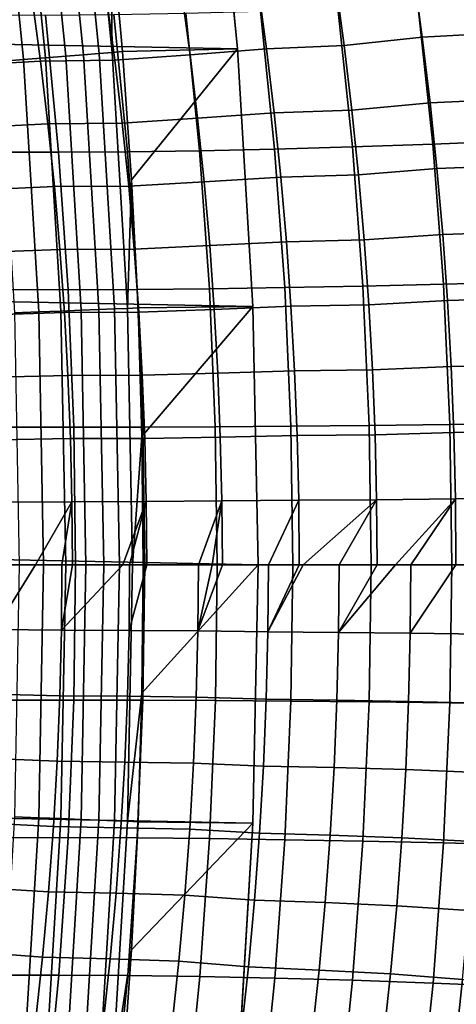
# Model space of a CAD drawing. Header units: metres. Extents: x -32 to 117, y -314 to 32.
# Tile 198 of 256: x 31.31 to 33.49, y -2.2 to 2.73. Entities that reach past the tile are written whole.
import ezdxf

# ---------------------------------------------------------------- set-up
doc = ezdxf.new("R2010")
doc.units = ezdxf.units.M
doc.layers.add('solid_24_501_064_XXX', color=7, linetype='CONTINUOUS')

msp = doc.modelspace()

# ---------------------------------------------------------------- linework, layer by layer
at = {"layer": 'solid_24_501_064_XXX'}
for points in [[(-32.089672, 5.148039, -303.5), (32.269005, 3.867984, -303.5), (32.397263, 2.582068, -303.5), (-32.269005, 3.867984, -303.5)], [(-32.269005, 3.867984, -303.5), (32.397263, 2.582068, -303.5), (32.474281, 1.29249, -303.5), (-32.397263, 2.582068, -303.5)], [(31.639874, 3.841776, -301.181946), (31.768906, 2.564651, -301.181946), (31.762997, 3.209128, -301.352966), (31.691935, 3.84809, -301.352966)], [(31.762997, 3.209128, -301.352966), (31.821178, 2.568865, -301.352966), (32.397263, 2.582068, -303.5), (32.269005, 3.867984, -303.5)], [(31.435703, 2.537752, -300.538208), (31.308023, 3.801482, -300.538208), (31.197149, 3.78802, -300.394562), (31.324375, 2.528765, -300.394562)], [(31.536322, 2.545875, -300.689575), (31.408234, 3.81365, -300.689575), (31.308023, 3.801482, -300.538208), (31.435703, 2.537752, -300.538208)], [(31.6257, 2.553091, -300.8479), (31.49725, 3.824459, -300.8479), (31.408234, 3.81365, -300.689575), (31.536322, 2.545875, -300.689575)], [(31.703365, 2.55936, -301.012299), (31.5746, 3.83385, -301.012299), (31.49725, 3.824459, -300.8479), (31.6257, 2.553091, -300.8479)], [(31.768906, 2.564651, -301.181946), (31.639874, 3.841776, -301.181946), (31.5746, 3.83385, -301.012299), (31.703365, 2.55936, -301.012299)], [(31.324375, 2.528765, -300.394562), (31.197149, 3.78802, -300.394562), (31.076197, 3.773334, -300.25943), (31.202932, 2.518961, -300.25943)], [(31.768906, 2.564651, -301.181946), (31.821178, 2.568865, -301.352966), (31.762997, 3.209128, -301.352966)], [(32.931782, 2.598713, 80.113564), (33.323017, 2.641392, 80.024956), (33.27858, 2.969142, 79.992271), (32.888264, 2.921306, 80.082077)], [(33.27858, 2.969142, 79.992271), (33.323017, 2.641392, 80.024956), (33.720818, 2.662088, 79.957092), (33.676266, 2.992314, 79.923775)], [(32.498325, 2.903733, 80.187263), (32.541759, 2.583, 80.218185), (32.931782, 2.598713, 80.113564), (32.888264, 2.921306, 80.082077)], [(31.782427, 2.525253, 80.48436), (32.159115, 2.552572, 80.342422), (32.116329, 2.869648, 80.312431), (31.740257, 2.839054, 80.455246)], [(32.159115, 2.552572, 80.342422), (32.541759, 2.583, 80.218185), (32.498325, 2.903733, 80.187263), (32.116329, 2.869648, 80.312431)], [(31.047749, 2.499886, 80.818436), (31.40996, 2.521404, 80.64196), (31.367695, 2.834809, 80.613197), (31.006052, 2.81073, 80.790443)], [(31.367695, 2.834809, 80.613197), (31.40996, 2.521404, 80.64196), (31.782427, 2.525253, 80.48436), (31.740257, 2.839054, 80.455246)], [(33.713505, 2.825863, 23.3538), (33.790245, 2.121524, 23.288897), (33.375805, 2.104936, 23.081608), (33.301205, 2.804002, 23.146233)], [(32.137772, 2.760787, 22.396002), (32.206863, 2.072136, 22.33073), (31.845791, 2.066963, 22.03986), (31.778187, 2.753976, 22.105822)], [(32.512199, 2.771417, 22.666641), (32.582962, 2.080206, 22.601828), (32.206863, 2.072136, 22.33073), (32.137772, 2.760787, 22.396002)], [(32.900383, 2.785836, 22.91696), (32.972984, 2.09115, 22.852362), (32.582962, 2.080206, 22.601828), (32.512199, 2.771417, 22.666641)], [(33.301205, 2.804002, 23.146233), (33.375805, 2.104936, 23.081608), (32.972984, 2.09115, 22.852362), (32.900383, 2.785836, 22.91696)], [(31.434477, 2.751004, 21.796938), (31.500788, 2.064703, 21.730061), (31.172861, 2.065361, 21.402235), (31.107637, 2.75188, 21.470243)], [(31.778187, 2.753976, 22.105822), (31.845791, 2.066963, 22.03986), (31.500788, 2.064703, 21.730061), (31.434477, 2.751004, 21.796938)], [(33.323017, 2.641392, 80.024956), (33.362305, 2.312837, 80.053833), (33.760208, 2.331022, 79.986542), (33.720818, 2.662088, 79.957092)], [(32.970257, 2.275372, 80.14138), (33.362305, 2.312837, 80.053833), (33.323017, 2.641392, 80.024956), (32.931782, 2.598713, 80.113564)], [(-32.397263, 2.582068, -303.5), (32.474281, 1.29249, -303.5), (32.5, 0, -303.5), (-32.474281, 1.29249, -303.5)], [(31.846409, 1.283366, -301.181946), (31.768906, 2.564651, -301.181946), (31.703365, 2.55936, -301.012299), (31.78071, 1.280719, -301.012299)], [(31.768906, 2.564651, -301.181946), (31.846409, 1.283366, -301.181946), (31.866455, 1.92756, -301.352966), (31.821178, 2.568865, -301.352966)], [(31.821178, 2.568865, -301.352966), (31.866455, 1.92756, -301.352966), (32.397263, 2.582068, -303.5)], [(31.866455, 1.92756, -301.352966), (31.898809, 1.285474, -301.352966), (32.474281, 1.29249, -303.5), (32.397263, 2.582068, -303.5)], [(32.196938, 2.234826, 80.368912), (32.580158, 2.261551, 80.245499), (32.541759, 2.583, 80.218185), (32.159115, 2.552572, 80.342422)], [(32.541759, 2.583, 80.218185), (32.580158, 2.261551, 80.245499), (32.970257, 2.275372, 80.14138), (32.931782, 2.598713, 80.113564)], [(31.084606, 2.188484, 80.843147), (31.447319, 2.2074, 80.667358), (31.40996, 2.521404, 80.64196), (31.047749, 2.499886, 80.818436)], [(31.400795, 1.265409, -300.394562), (31.324375, 2.528765, -300.394562), (31.202932, 2.518961, -300.25943), (31.279055, 1.260503, -300.25943)], [(31.512394, 1.269906, -300.538208), (31.435703, 2.537752, -300.538208), (31.324375, 2.528765, -300.394562), (31.400795, 1.265409, -300.394562)], [(31.40996, 2.521404, 80.64196), (31.447319, 2.2074, 80.667358), (31.819702, 2.210827, 80.510078), (31.782427, 2.525253, 80.48436)], [(31.613258, 1.273971, -300.689575), (31.536322, 2.545875, -300.689575), (31.435703, 2.537752, -300.538208), (31.512394, 1.269906, -300.538208)], [(31.702854, 1.277581, -300.8479), (31.6257, 2.553091, -300.8479), (31.536322, 2.545875, -300.689575), (31.613258, 1.273971, -300.689575)], [(31.78071, 1.280719, -301.012299), (31.703365, 2.55936, -301.012299), (31.6257, 2.553091, -300.8479), (31.702854, 1.277581, -300.8479)], [(31.819702, 2.210827, 80.510078), (32.196938, 2.234826, 80.368912), (32.159115, 2.552572, 80.342422), (31.782427, 2.525253, 80.48436)], [(33.362305, 2.312837, 80.053833), (33.39642, 1.983592, 80.078911), (33.794415, 1.999236, 80.012108), (33.760208, 2.331022, 79.986542)], [(32.580158, 2.261551, 80.245499), (32.613495, 1.93949, 80.269211), (33.003662, 1.95139, 80.165527), (32.970257, 2.275372, 80.14138)], [(33.003662, 1.95139, 80.165527), (33.39642, 1.983592, 80.078911), (33.362305, 2.312837, 80.053833), (32.970257, 2.275372, 80.14138)], [(31.852066, 1.895867, 80.532387), (32.229774, 1.916509, 80.391899), (32.196938, 2.234826, 80.368912), (31.819702, 2.210827, 80.510078)], [(32.229774, 1.916509, 80.391899), (32.613495, 1.93949, 80.269211), (32.580158, 2.261551, 80.245499), (32.196938, 2.234826, 80.368912)], [(31.116602, 1.876607, 80.864586), (31.479753, 1.892886, 80.689392), (31.447319, 2.2074, 80.667358), (31.084606, 2.188484, 80.843147)], [(31.447319, 2.2074, 80.667358), (31.479753, 1.892886, 80.689392), (31.852066, 1.895867, 80.532387), (31.819702, 2.210827, 80.510078)], [(33.790245, 2.121524, 23.288897), (33.845131, 1.415098, 23.242481), (33.429138, 1.40395, 23.035393), (33.375805, 2.104936, 23.081608)], [(32.206863, 2.072136, 22.33073), (32.256222, 1.381901, 22.284044), (31.894077, 1.378423, 21.992674), (31.845791, 2.066963, 22.03986)], [(32.582962, 2.080206, 22.601828), (32.633522, 1.387327, 22.555475), (32.256222, 1.381901, 22.284044), (32.206863, 2.072136, 22.33073)], [(32.972984, 2.09115, 22.852362), (33.024876, 1.394683, 22.806168), (32.633522, 1.387327, 22.555475), (32.582962, 2.080206, 22.601828)], [(33.375805, 2.104936, 23.081608), (33.429138, 1.40395, 23.035393), (33.024876, 1.394683, 22.806168), (32.972984, 2.09115, 22.852362)], [(31.500788, 2.064703, 21.730061), (31.548145, 1.376901, 21.682209), (31.219437, 1.377341, 21.353561), (31.172861, 2.065361, 21.402235)], [(31.845791, 2.066963, 22.03986), (31.894077, 1.378423, 21.992674), (31.548145, 1.376901, 21.682209), (31.500788, 2.064703, 21.730061)], [(33.031982, 1.626873, 80.185997), (33.425343, 1.653771, 80.100166), (33.39642, 1.983592, 80.078911), (33.003662, 1.95139, 80.165527)], [(33.39642, 1.983592, 80.078911), (33.425343, 1.653771, 80.100166), (33.823414, 1.666847, 80.033783), (33.794415, 1.999236, 80.012108)], [(31.846409, 1.283366, -301.181946), (31.898809, 1.285474, -301.352966), (31.866455, 1.92756, -301.352966)], [(32.25761, 1.597716, 80.411377), (32.641758, 1.616919, 80.289307), (32.613495, 1.93949, 80.269211), (32.229774, 1.916509, 80.391899)], [(32.613495, 1.93949, 80.269211), (32.641758, 1.616919, 80.289307), (33.031982, 1.626873, 80.185997), (33.003662, 1.95139, 80.165527)], [(31.143717, 1.564339, 80.882751), (31.507242, 1.57795, 80.708069), (31.479753, 1.892886, 80.689392), (31.116602, 1.876607, 80.864586)], [(31.479753, 1.892886, 80.689392), (31.507242, 1.57795, 80.708069), (31.879496, 1.580466, 80.551292), (31.852066, 1.895867, 80.532387)], [(31.879496, 1.580466, 80.551292), (32.25761, 1.597716, 80.411377), (32.229774, 1.916509, 80.391899), (31.852066, 1.895867, 80.532387)], [(32.641758, 1.616919, 80.289307), (32.664921, 1.293941, 80.305786), (33.055199, 1.301929, 80.202774), (33.031982, 1.626873, 80.185997)], [(33.055199, 1.301929, 80.202774), (33.449055, 1.323488, 80.117592), (33.425343, 1.653771, 80.100166), (33.031982, 1.626873, 80.185997)], [(33.425343, 1.653771, 80.100166), (33.449055, 1.323488, 80.117592), (33.847191, 1.333974, 80.051552), (33.823414, 1.666847, 80.033783)], [(31.165936, 1.251761, 80.897636), (31.52977, 1.26268, 80.723373), (31.507242, 1.57795, 80.708069), (31.143717, 1.564339, 80.882751)], [(31.507242, 1.57795, 80.708069), (31.52977, 1.26268, 80.723373), (31.901976, 1.264713, 80.566795), (31.879496, 1.580466, 80.551292)], [(31.901976, 1.264713, 80.566795), (32.280422, 1.278545, 80.427353), (32.25761, 1.597716, 80.411377), (31.879496, 1.580466, 80.551292)], [(32.280422, 1.278545, 80.427353), (32.664921, 1.293941, 80.305786), (32.641758, 1.616919, 80.289307), (32.25761, 1.597716, 80.411377)], [(32.256222, 1.381901, 22.284044), (32.285751, 0.690737, 22.255911), (31.922955, 0.68899, 21.964224), (31.894077, 1.378423, 21.992674)], [(32.633522, 1.387327, 22.555475), (32.663788, 0.693462, 22.527554), (32.285751, 0.690737, 22.255911), (32.256222, 1.381901, 22.284044)], [(33.024876, 1.394683, 22.806168), (33.055954, 0.697156, 22.778353), (32.663788, 0.693462, 22.527554), (32.633522, 1.387327, 22.555475)], [(33.429138, 1.40395, 23.035393), (33.461098, 0.701809, 23.007574), (33.055954, 0.697156, 22.778353), (33.024876, 1.394683, 22.806168)], [(33.845131, 1.415098, 23.242481), (33.878036, 0.707408, 23.214548), (33.461098, 0.701809, 23.007574), (33.429138, 1.40395, 23.035393)], [(31.548145, 1.376901, 21.682209), (31.576456, 0.688226, 21.653345), (31.247272, 0.688447, 21.324184), (31.219437, 1.377341, 21.353561)], [(31.894077, 1.378423, 21.992674), (31.922955, 0.68899, 21.964224), (31.576456, 0.688226, 21.653345), (31.548145, 1.376901, 21.682209)], [(33.449055, 1.323488, 80.117592), (33.467537, 0.992855, 80.131172), (33.865723, 1.000735, 80.065407), (33.847191, 1.333974, 80.051552)], [(32.474281, -1.29249, -303.5), (-32.5, 0, -303.5), (-32.474281, 1.29249, -303.5), (32.5, 0, -303.5)], [(31.78071, 1.280719, -301.012299), (31.805426, 0, -301.009796), (31.871305, 0, -301.179199), (31.846409, 1.283366, -301.181946)], [(31.846409, 1.283366, -301.181946), (31.871305, 0, -301.179199), (31.918226, 0.642867, -301.352966), (31.898809, 1.285474, -301.352966)], [(31.898809, 1.285474, -301.352966), (31.918226, 0.642867, -301.352966), (32.474281, 1.29249, -303.5)], [(31.918226, 0.642867, -301.352966), (31.9247, 0, -301.352966), (32.5, 0, -303.5), (32.474281, 1.29249, -303.5)], [(32.298199, 0.959092, 80.439804), (32.682976, 0.970658, 80.318626), (32.664921, 1.293941, 80.305786), (32.280422, 1.278545, 80.427353)], [(32.664921, 1.293941, 80.305786), (32.682976, 0.970658, 80.318626), (33.073292, 0.976664, 80.215858), (33.055199, 1.301929, 80.202774)], [(33.073292, 0.976664, 80.215858), (33.467537, 0.992855, 80.131172), (33.449055, 1.323488, 80.117592), (33.055199, 1.301929, 80.202774)], [(31.183243, 0.938957, 80.909241), (31.547318, 0.947162, 80.735306), (31.52977, 1.26268, 80.723373), (31.165936, 1.251761, 80.897636)], [(31.279055, 1.260503, -300.25943), (31.303177, 0, -300.258118), (31.424997, 0, -300.393036), (31.400795, 1.265409, -300.394562)], [(31.400795, 1.265409, -300.394562), (31.424997, 0, -300.393036), (31.536694, 0, -300.536438), (31.512394, 1.269906, -300.538208)], [(31.512394, 1.269906, -300.538208), (31.536694, 0, -300.536438), (31.637678, 0, -300.687561), (31.613258, 1.273971, -300.689575)], [(31.52977, 1.26268, 80.723373), (31.547318, 0.947162, 80.735306), (31.919489, 0.9487, 80.57888), (31.901976, 1.264713, 80.566795)], [(31.613258, 1.273971, -300.689575), (31.637678, 0, -300.687561), (31.727413, 0, -300.845642), (31.702854, 1.277581, -300.8479)], [(31.702854, 1.277581, -300.8479), (31.727413, 0, -300.845642), (31.805426, 0, -301.009796), (31.78071, 1.280719, -301.012299)], [(31.919489, 0.9487, 80.57888), (32.298199, 0.959092, 80.439804), (32.280422, 1.278545, 80.427353), (31.901976, 1.264713, 80.566795)], [(33.086243, 0.651183, 80.225235), (33.480766, 0.661987, 80.140907), (33.467537, 0.992855, 80.131172), (33.073292, 0.976664, 80.215858)], [(33.467537, 0.992855, 80.131172), (33.480766, 0.661987, 80.140907), (33.878994, 0.667248, 80.075333), (33.865723, 1.000735, 80.065407)], [(31.195625, 0.626007, 80.917557), (31.559875, 0.631485, 80.743851), (31.547318, 0.947162, 80.735306), (31.183243, 0.938957, 80.909241)], [(31.547318, 0.947162, 80.735306), (31.559875, 0.631485, 80.743851), (31.932024, 0.632517, 80.587532), (31.919489, 0.9487, 80.57888)], [(31.932024, 0.632517, 80.587532), (32.310921, 0.639453, 80.448723), (32.298199, 0.959092, 80.439804), (31.919489, 0.9487, 80.57888)], [(32.310921, 0.639453, 80.448723), (32.695896, 0.647172, 80.327827), (32.682976, 0.970658, 80.318626), (32.298199, 0.959092, 80.439804)], [(32.682976, 0.970658, 80.318626), (32.695896, 0.647172, 80.327827), (33.086243, 0.651183, 80.225235), (33.073292, 0.976664, 80.215858)], [(32.285751, 0.690737, 22.255911), (32.295502, 0, 22.246418), (31.932476, 0, 21.954611), (31.922955, 0.68899, 21.964224)], [(32.663788, 0.693462, 22.527554), (32.67379, 0, 22.518143), (32.295502, 0, 22.246418), (32.285751, 0.690737, 22.255911)], [(33.055954, 0.697156, 22.778353), (33.066238, 0, 22.76899), (32.67379, 0, 22.518143), (32.663788, 0.693462, 22.527554)], [(33.461098, 0.701809, 23.007574), (33.471687, 0, 22.99822), (33.066238, 0, 22.76899), (33.055954, 0.697156, 22.778353)], [(33.878036, 0.707408, 23.214548), (33.888954, 0, 23.205166), (33.471687, 0, 22.99822), (33.461098, 0.701809, 23.007574)], [(31.576456, 0.688226, 21.653345), (31.585783, 0, 21.643578), (31.256435, 0, 21.314232), (31.247272, 0.688447, 21.324184)], [(31.922955, 0.68899, 21.964224), (31.932476, 0, 21.954611), (31.585783, 0, 21.643578), (31.576456, 0.688226, 21.653345)], [(31.871305, 0, -301.179199), (31.9247, 0, -301.352966), (31.918226, 0.642867, -301.352966)], [(32.318577, 0.319724, 80.454102), (32.703671, 0.323586, 80.333374), (32.695896, 0.647172, 80.327827), (32.310921, 0.639453, 80.448723)], [(32.695896, 0.647172, 80.327827), (32.703671, 0.323586, 80.333374), (33.09404, 0.325593, 80.230881), (33.086243, 0.651183, 80.225235)], [(33.09404, 0.325593, 80.230881), (33.488735, 0.330998, 80.146774), (33.480766, 0.661987, 80.140907), (33.086243, 0.651183, 80.225235)], [(33.480766, 0.661987, 80.140907), (33.488735, 0.330998, 80.146774), (33.886986, 0.33363, 80.081314), (33.878994, 0.667248, 80.075333)], [(31.203074, 0.312994, 80.922577), (31.567429, 0.315736, 80.749008), (31.559875, 0.631485, 80.743851), (31.195625, 0.626007, 80.917557)], [(31.559875, 0.631485, 80.743851), (31.567429, 0.315736, 80.749008), (31.939564, 0.316253, 80.592751), (31.932024, 0.632517, 80.587532)], [(31.939564, 0.316253, 80.592751), (32.318577, 0.319724, 80.454102), (32.310921, 0.639453, 80.448723), (31.932024, 0.632517, 80.587532)], [(31.203074, 0.312994, 80.922577), (31.205574, -0.000001, 80.924278), (31.385666, -0.000001, 80.835892), (31.567429, 0.315736, 80.749008)], [(31.567429, 0.315736, 80.749008), (31.385666, -0.000001, 80.835892), (31.517588, -0.000001, 80.774414)], [(31.567429, 0.315736, 80.749008), (31.517588, -0.000001, 80.774414), (31.569967, -0.000001, 80.750755)], [(31.567429, 0.315736, 80.749008), (31.569967, -0.000001, 80.750755), (31.822605, -0.000001, 80.642456), (31.939564, 0.316253, 80.592751)], [(31.939564, 0.316253, 80.592751), (31.822605, -0.000001, 80.642456), (31.856579, -0.000001, 80.628616)], [(31.939564, 0.316253, 80.592751), (31.856579, -0.000001, 80.628616), (31.942099, 0, 80.594521)], [(31.939564, 0.316253, 80.592751), (31.942099, 0, 80.594521), (32.201511, 0, 80.497498), (32.318577, 0.319724, 80.454102)], [(32.318577, 0.319724, 80.454102), (32.201511, 0, 80.497498), (32.269615, 0, 80.473587)], [(32.318577, 0.319724, 80.454102), (32.269615, 0, 80.473587), (32.321152, 0, 80.455917)], [(32.318577, 0.319724, 80.454102), (32.321152, 0, 80.455917), (32.551754, 0, 80.381287), (32.703671, 0.323586, 80.333374)], [(32.703671, 0.323586, 80.333374), (32.551754, 0, 80.381287), (32.706291, 0, 80.335251)], [(32.703671, 0.323586, 80.333374), (32.706291, 0, 80.335251), (32.725311, 0, 80.329803), (33.09404, 0.325593, 80.230881)], [(33.09404, 0.325593, 80.230881), (32.725311, 0, 80.329803), (32.906658, 0, 80.28022)], [(33.09404, 0.325593, 80.230881), (32.906658, 0, 80.28022), (33.096664, 0, 80.232788)], [(33.09404, 0.325593, 80.230881), (33.096664, 0, 80.232788), (33.18829, 0, 80.211555), (33.488735, 0.330998, 80.146774)], [(33.488735, 0.330998, 80.146774), (33.18829, 0, 80.211555), (33.265572, 0, 80.194466)], [(33.488735, 0.330998, 80.146774), (33.265572, 0, 80.194466), (33.491417, 0, 80.148758)], [(33.488735, 0.330998, 80.146774), (33.491417, 0, 80.148758), (33.627834, 0, 80.124184), (33.886986, 0.33363, 80.081314)], [(32.397263, -2.582068, -303.5), (-32.474281, -1.29249, -303.5), (-32.5, 0, -303.5), (32.474281, -1.29249, -303.5)], [(31.576748, -0.676548, 21.653004), (31.247561, -0.676765, 21.323833), (31.256435, 0, 21.314232), (31.585783, 0, 21.643578)], [(31.400795, -1.265409, -300.394562), (31.424997, 0, -300.393036), (31.303177, 0, -300.258118), (31.279055, -1.260503, -300.25943)], [(31.512394, -1.269906, -300.538208), (31.536694, 0, -300.536438), (31.424997, 0, -300.393036), (31.400795, -1.265409, -300.394562)], [(31.613258, -1.273971, -300.689575), (31.637678, 0, -300.687561), (31.536694, 0, -300.536438), (31.512394, -1.269906, -300.538208)], [(31.923254, -0.677299, 21.96389), (31.576748, -0.676548, 21.653004), (31.585783, 0, 21.643578), (31.932476, 0, 21.954611)], [(31.702854, -1.277581, -300.8479), (31.727413, 0, -300.845642), (31.637678, 0, -300.687561), (31.613258, -1.273971, -300.689575)], [(31.78071, -1.280719, -301.012299), (31.805426, 0, -301.009796), (31.727413, 0, -300.845642), (31.702854, -1.277581, -300.8479)], [(31.846409, -1.283366, -301.181946), (31.871305, 0, -301.179199), (31.805426, 0, -301.009796), (31.78071, -1.280719, -301.012299)], [(31.871305, 0, -301.179199), (31.846409, -1.283366, -301.181946), (31.918226, -0.642868, -301.352966), (31.9247, 0, -301.352966)], [(31.898809, -1.285475, -301.352966), (32.474281, -1.29249, -303.5), (32.5, 0, -303.5), (31.918226, -0.642868, -301.352966)], [(31.9247, 0, -301.352966), (31.918226, -0.642868, -301.352966), (32.5, 0, -303.5)], [(32.28606, -0.679017, 22.255585), (31.923254, -0.677299, 21.96389), (31.932476, 0, 21.954611), (32.295502, 0, 22.246418)], [(32.664104, -0.681695, 22.527231), (32.28606, -0.679017, 22.255585), (32.295502, 0, 22.246418), (32.67379, 0, 22.518143)], [(33.056278, -0.685327, 22.778032), (32.664104, -0.681695, 22.527231), (32.67379, 0, 22.518143), (33.066238, 0, 22.76899)], [(33.461437, -0.689902, 23.007257), (33.056278, -0.685327, 22.778032), (33.066238, 0, 22.76899), (33.471687, 0, 22.99822)], [(33.878387, -0.695406, 23.214231), (33.461437, -0.689902, 23.007257), (33.471687, 0, 22.99822), (33.888954, 0, 23.205166)], [(31.385666, -0.000001, 80.835892), (31.205574, -0.000001, 80.924278), (31.182497, -0.323346, 80.932816)], [(31.514862, -0.327429, 80.772545), (31.517588, -0.000001, 80.774414), (31.385666, -0.000001, 80.835892), (31.182497, -0.323346, 80.932816)], [(31.853838, -0.328965, 80.626717), (31.856579, -0.000001, 80.628616), (31.822605, -0.000001, 80.642456), (31.514862, -0.327429, 80.772545)], [(31.569967, -0.000001, 80.750755), (31.517588, -0.000001, 80.774414), (31.514862, -0.327429, 80.772545)], [(31.822605, -0.000001, 80.642456), (31.569967, -0.000001, 80.750755), (31.514862, -0.327429, 80.772545)], [(31.942099, 0, 80.594521), (31.856579, -0.000001, 80.628616), (31.853838, -0.328965, 80.626717)], [(32.198753, -0.330855, 80.495552), (32.201511, 0, 80.497498), (31.942099, 0, 80.594521), (31.853838, -0.328965, 80.626717)], [(32.269615, 0, 80.473587), (32.201511, 0, 80.497498), (32.198753, -0.330855, 80.495552)], [(32.321152, 0, 80.455917), (32.269615, 0, 80.473587), (32.198753, -0.330855, 80.495552)], [(32.548931, -0.335751, 80.37928), (32.551754, 0, 80.381287), (32.321152, 0, 80.455917), (32.198753, -0.330855, 80.495552)], [(32.706291, 0, 80.335251), (32.551754, 0, 80.381287), (32.548931, -0.335751, 80.37928)], [(32.725311, 0, 80.329803), (32.706291, 0, 80.335251), (32.548931, -0.335751, 80.37928)], [(32.903816, -0.338384, 80.278168), (32.906658, 0, 80.28022), (32.725311, 0, 80.329803), (32.548931, -0.335751, 80.37928)], [(33.096664, 0, 80.232788), (32.906658, 0, 80.28022), (32.903816, -0.338384, 80.278168)], [(33.18829, 0, 80.211555), (33.096664, 0, 80.232788), (32.903816, -0.338384, 80.278168)], [(33.262699, -0.341711, 80.19236), (33.265572, 0, 80.194466), (33.18829, 0, 80.211555), (32.903816, -0.338384, 80.278168)], [(33.491417, 0, 80.148758), (33.265572, 0, 80.194466), (33.262699, -0.341711, 80.19236)], [(33.624912, -0.346292, 80.122017), (33.627834, 0, 80.124184), (33.491417, 0, 80.148758), (33.262699, -0.341711, 80.19236)], [(31.506741, -0.654864, 80.767021), (31.514862, -0.327429, 80.772545), (31.182497, -0.323346, 80.932816), (31.174555, -0.646704, 80.927475)], [(31.853838, -0.328965, 80.626717), (31.514862, -0.327429, 80.772545), (31.506741, -0.654864, 80.767021), (31.845676, -0.657932, 80.621086)], [(32.198753, -0.330855, 80.495552), (31.853838, -0.328965, 80.626717), (31.845676, -0.657932, 80.621086), (32.190544, -0.661707, 80.489822)], [(32.540539, -0.671494, 80.373337), (32.548931, -0.335751, 80.37928), (32.198753, -0.330855, 80.495552), (32.190544, -0.661707, 80.489822)], [(32.903816, -0.338384, 80.278168), (32.548931, -0.335751, 80.37928), (32.540539, -0.671494, 80.373337), (32.895363, -0.676756, 80.272087)], [(33.262699, -0.341711, 80.19236), (32.903816, -0.338384, 80.278168), (32.895363, -0.676756, 80.272087), (33.254162, -0.683406, 80.186134)], [(33.616241, -0.692562, 80.115601), (33.624912, -0.346292, 80.122017), (33.262699, -0.341711, 80.19236), (33.254162, -0.683406, 80.186134)], [(31.493237, -0.982211, 80.757851), (31.506741, -0.654864, 80.767021), (31.174555, -0.646704, 80.927475), (31.161346, -0.969984, 80.918617)], [(31.247561, -0.676765, 21.323833), (31.576748, -0.676548, 21.653004), (31.548767, -1.365254, 21.681555), (31.220047, -1.36569, 21.352894)], [(31.845676, -0.657932, 80.621086), (31.506741, -0.654864, 80.767021), (31.493237, -0.982211, 80.757851), (31.832106, -0.9868, 80.611748)], [(31.576748, -0.676548, 21.653004), (31.923254, -0.677299, 21.96389), (31.894712, -1.366763, 21.992029), (31.548767, -1.365254, 21.681555)], [(32.190544, -0.661707, 80.489822), (31.845676, -0.657932, 80.621086), (31.832106, -0.9868, 80.611748), (32.176899, -0.992453, 80.480301)], [(31.846409, -1.283366, -301.181946), (31.898809, -1.285475, -301.352966), (31.918226, -0.642868, -301.352966)], [(31.923254, -0.677299, 21.96389), (32.28606, -0.679017, 22.255585), (32.256874, -1.370212, 22.283409), (31.894712, -1.366763, 21.992029)], [(32.526588, -1.007119, 80.363464), (32.540539, -0.671494, 80.373337), (32.190544, -0.661707, 80.489822), (32.176899, -0.992453, 80.480301)], [(32.28606, -0.679017, 22.255585), (32.664104, -0.681695, 22.527231), (32.63419, -1.375592, 22.554844), (32.256874, -1.370212, 22.283409)], [(32.895363, -0.676756, 80.272087), (32.540539, -0.671494, 80.373337), (32.526588, -1.007119, 80.363464), (32.881313, -1.014998, 80.262009)], [(32.664104, -0.681695, 22.527231), (33.056278, -0.685327, 22.778032), (33.025562, -1.382887, 22.805542), (32.63419, -1.375592, 22.554844)], [(33.254162, -0.683406, 80.186134), (32.895363, -0.676756, 80.272087), (32.881313, -1.014998, 80.262009), (33.239975, -1.024961, 80.175797)], [(33.056278, -0.685327, 22.778032), (33.461437, -0.689902, 23.007257), (33.429844, -1.392076, 23.034767), (33.025562, -1.382887, 22.805542)], [(33.601833, -1.03868, 80.104942), (33.616241, -0.692562, 80.115601), (33.254162, -0.683406, 80.186134), (33.239975, -1.024961, 80.175797)], [(33.461437, -0.689902, 23.007257), (33.878387, -0.695406, 23.214231), (33.84586, -1.403131, 23.241854), (33.429844, -1.392076, 23.034767)], [(31.474363, -1.309371, 80.745049), (31.493237, -0.982211, 80.757851), (31.161346, -0.969984, 80.918617), (31.142881, -1.293096, 80.90625)], [(31.832106, -0.9868, 80.611748), (31.493237, -0.982211, 80.757851), (31.474363, -1.309371, 80.745049), (31.813141, -1.315471, 80.598717)], [(32.176899, -0.992453, 80.480301), (31.832106, -0.9868, 80.611748), (31.813141, -1.315471, 80.598717), (32.157833, -1.322987, 80.467018)], [(32.507099, -1.34251, 80.349686), (32.526588, -1.007119, 80.363464), (32.176899, -0.992453, 80.480301), (32.157833, -1.322987, 80.467018)], [(32.881313, -1.014998, 80.262009), (32.526588, -1.007119, 80.363464), (32.507099, -1.34251, 80.349686), (32.861687, -1.352994, 80.247925)], [(33.239975, -1.024961, 80.175797), (32.881313, -1.014998, 80.262009), (32.861687, -1.352994, 80.247925), (33.220158, -1.366252, 80.161369)], [(33.581707, -1.384515, 80.090065), (33.601833, -1.03868, 80.104942), (33.239975, -1.024961, 80.175797), (33.220158, -1.366252, 80.161369)], [(31.324375, -2.528765, -300.394562), (31.400795, -1.265409, -300.394562), (31.279055, -1.260503, -300.25943), (31.202932, -2.518961, -300.25943)], [(31.435703, -2.537752, -300.538208), (31.512394, -1.269906, -300.538208), (31.400795, -1.265409, -300.394562), (31.324375, -2.528765, -300.394562)], [(31.536322, -2.545875, -300.689575), (31.613258, -1.273971, -300.689575), (31.512394, -1.269906, -300.538208), (31.435703, -2.537752, -300.538208)], [(31.6257, -2.553091, -300.8479), (31.702854, -1.277581, -300.8479), (31.613258, -1.273971, -300.689575), (31.536322, -2.545875, -300.689575)], [(31.703365, -2.55936, -301.012299), (31.78071, -1.280719, -301.012299), (31.702854, -1.277581, -300.8479), (31.6257, -2.553091, -300.8479)], [(31.768906, -2.564651, -301.181946), (31.846409, -1.283366, -301.181946), (31.78071, -1.280719, -301.012299), (31.703365, -2.55936, -301.012299)], [(32.269005, -3.867984, -303.5), (-32.397263, -2.582068, -303.5), (-32.474281, -1.29249, -303.5), (32.397263, -2.582068, -303.5)], [(31.450134, -1.636248, 80.728622), (31.474363, -1.309371, 80.745049), (31.142881, -1.293096, 80.90625), (31.119175, -1.615949, 80.890381)], [(31.813141, -1.315471, 80.598717), (31.474363, -1.309371, 80.745049), (31.450134, -1.636248, 80.728622), (31.788797, -1.643841, 80.581993)], [(31.846409, -1.283366, -301.181946), (31.768906, -2.564651, -301.181946), (31.866455, -1.927562, -301.352966), (31.898809, -1.285475, -301.352966)], [(32.157833, -1.322987, 80.467018), (31.813141, -1.315471, 80.598717), (31.788797, -1.643841, 80.581993), (32.133358, -1.653202, 80.449966)], [(31.821178, -2.568867, -301.352966), (32.397263, -2.582068, -303.5), (32.474281, -1.29249, -303.5), (31.866455, -1.927562, -301.352966)], [(31.898809, -1.285475, -301.352966), (31.866455, -1.927562, -301.352966), (32.474281, -1.29249, -303.5)], [(32.482082, -1.677556, 80.332016), (32.507099, -1.34251, 80.349686), (32.157833, -1.322987, 80.467018), (32.133358, -1.653202, 80.449966)], [(31.220047, -1.36569, 21.352894), (31.548767, -1.365254, 21.681555), (31.501741, -2.05309, 21.72909), (31.173798, -2.053744, 21.401247)], [(31.548767, -1.365254, 21.681555), (31.894712, -1.366763, 21.992029), (31.846762, -2.055338, 22.038902), (31.501741, -2.05309, 21.72909)], [(31.894712, -1.366763, 21.992029), (32.256874, -1.370212, 22.283409), (32.207859, -2.060483, 22.329782), (31.846762, -2.055338, 22.038902)], [(32.256874, -1.370212, 22.283409), (32.63419, -1.375592, 22.554844), (32.583977, -2.068509, 22.600887), (32.207859, -2.060483, 22.329782)], [(32.861687, -1.352994, 80.247925), (32.507099, -1.34251, 80.349686), (32.482082, -1.677556, 80.332016), (32.836498, -1.690624, 80.229866)], [(32.63419, -1.375592, 22.554844), (33.025562, -1.382887, 22.805542), (32.97403, -2.079393, 22.851427), (32.583977, -2.068509, 22.600887)], [(33.220158, -1.366252, 80.161369), (32.861687, -1.352994, 80.247925), (32.836498, -1.690624, 80.229866), (33.194729, -1.707156, 80.14286)], [(33.555885, -1.729936, 80.070976), (33.581707, -1.384515, 80.090065), (33.220158, -1.366252, 80.161369), (33.194729, -1.707156, 80.14286)], [(33.025562, -1.382887, 22.805542), (33.429844, -1.392076, 23.034767), (33.376877, -2.093103, 23.080673), (32.97403, -2.079393, 22.851427)], [(33.429844, -1.392076, 23.034767), (33.84586, -1.403131, 23.241854), (33.791351, -2.109601, 23.287958), (33.376877, -2.093103, 23.080673)], [(31.420567, -1.962746, 80.70858), (31.450134, -1.636248, 80.728622), (31.119175, -1.615949, 80.890381), (31.090244, -1.938454, 80.871017)], [(31.788797, -1.643841, 80.581993), (31.450134, -1.636248, 80.728622), (31.420567, -1.962746, 80.70858), (31.759094, -1.97181, 80.561592)], [(32.133358, -1.653202, 80.449966), (31.788797, -1.643841, 80.581993), (31.759094, -1.97181, 80.561592), (32.103493, -1.982994, 80.429169)], [(32.451561, -2.012143, 80.310448), (32.482082, -1.677556, 80.332016), (32.133358, -1.653202, 80.449966), (32.103493, -1.982994, 80.429169)], [(32.836498, -1.690624, 80.229866), (32.482082, -1.677556, 80.332016), (32.451561, -2.012143, 80.310448), (32.805767, -2.02777, 80.207832)], [(33.194729, -1.707156, 80.14286), (32.836498, -1.690624, 80.229866), (32.805767, -2.02777, 80.207832), (33.163708, -2.047548, 80.120285)], [(33.524387, -2.074812, 80.047699), (33.555885, -1.729936, 80.070976), (33.194729, -1.707156, 80.14286), (33.163708, -2.047548, 80.120285)], [(31.385679, -2.288766, 80.684921), (31.420567, -1.962746, 80.70858), (31.090244, -1.938454, 80.871017), (31.056107, -2.26052, 80.84816)], [(31.759094, -1.97181, 80.561592), (31.420567, -1.962746, 80.70858), (31.385679, -2.288766, 80.684921), (31.724047, -2.299275, 80.537506)], [(31.768906, -2.564651, -301.181946), (31.821178, -2.568867, -301.352966), (31.866455, -1.927562, -301.352966)], [(32.103493, -1.982994, 80.429169), (31.759094, -1.97181, 80.561592), (31.724047, -2.299275, 80.537506), (32.06826, -2.312255, 80.404617)], [(32.415554, -2.346157, 80.284996), (32.451561, -2.012143, 80.310448), (32.103493, -1.982994, 80.429169), (32.06826, -2.312255, 80.404617)], [(32.805767, -2.02777, 80.207832), (32.451561, -2.012143, 80.310448), (32.415554, -2.346157, 80.284996), (32.769516, -2.364313, 80.181831)], [(31.173798, -2.053744, 21.401247), (31.501741, -2.05309, 21.72909), (31.435755, -2.739426, 21.795649), (31.108894, -2.740298, 21.468933)], [(31.501741, -2.05309, 21.72909), (31.846762, -2.055338, 22.038902), (31.77949, -2.742386, 22.104549), (31.435755, -2.739426, 21.795649)], [(31.846762, -2.055338, 22.038902), (32.207859, -2.060483, 22.329782), (32.139103, -2.74917, 22.394743), (31.77949, -2.742386, 22.104549)], [(32.207859, -2.060483, 22.329782), (32.583977, -2.068509, 22.600887), (32.513561, -2.759758, 22.665392), (32.139103, -2.74917, 22.394743)], [(32.583977, -2.068509, 22.600887), (32.97403, -2.079393, 22.851427), (32.901783, -2.774119, 22.915714), (32.513561, -2.759758, 22.665392)], [(33.163708, -2.047548, 80.120285), (32.805767, -2.02777, 80.207832), (32.769516, -2.364313, 80.181831), (33.127113, -2.387304, 80.093643)], [(33.487232, -2.419012, 80.020233), (33.524387, -2.074812, 80.047699), (33.163708, -2.047548, 80.120285), (33.127113, -2.387304, 80.093643)], [(32.97403, -2.079393, 22.851427), (33.376877, -2.093103, 23.080673), (33.302643, -2.792213, 23.144987), (32.901783, -2.774119, 22.915714)], [(33.376877, -2.093103, 23.080673), (33.791351, -2.109601, 23.287958), (33.714985, -2.813986, 23.352549), (33.302643, -2.792213, 23.144987)], [(33.850632, -2.447101, 79.962784), (33.888191, -2.098967, 79.990982), (33.524387, -2.074812, 80.047699), (33.487232, -2.419012, 80.020233)]]:
    msp.add_3dface(points, dxfattribs=at)

doc.saveas('drawing.dxf')
